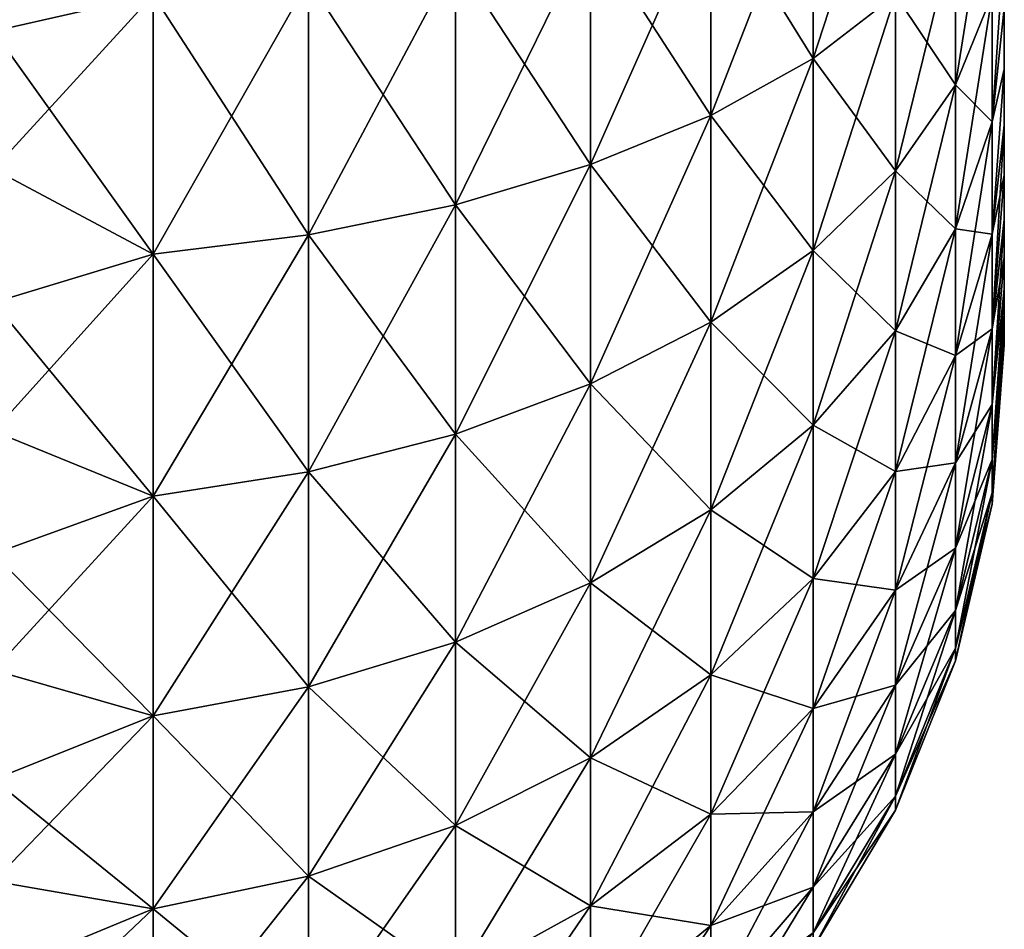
# Model space of a CAD drawing. Header units: millimetres. Extents: x -101 to 102, y -40 to 284.
# Tile 91 of 183: x 95.67 to 97.55, y 22.89 to 24.63. Entities that reach past the tile are written whole.
import ezdxf

# ---------------------------------------------------------------- set-up
doc = ezdxf.new("R2010")
doc.units = ezdxf.units.MM
doc.header["$LTSCALE"] = 65.185185
for name, color, linetype in [('276', 7, 'CONTINUOUS'), ('279', 7, 'CONTINUOUS'), ('280', 7, 'CONTINUOUS')]:
    doc.layers.add(name, color=color, linetype=linetype)

msp = doc.modelspace()

# ---------------------------------------------------------------- linework, layer by layer
at = {"layer": '276', "color": 7, "linetype": 'Continuous'}
for points in [[(97.55, 27.9884, 0.1649), (97.55, 24.0048), (97.55, 27.9952), (97.55, 27.9884, 0.1649)], [(97.55, 27.9952), (97.55, 24.0048), (97.55, 24.0116, -0.1649), (97.55, 27.9952)], [(97.55, 27.9884, -0.1649), (97.55, 27.9952), (97.55, 24.0116, -0.1649), (97.55, 27.9884, -0.1649)], [(97.55, 24.0116, 0.1649), (97.55, 24.0048), (97.55, 27.9884, 0.1649), (97.55, 24.0116, 0.1649)], [(97.55, 24.0318, 0.3274), (97.55, 24.0116, 0.1649), (97.55, 27.9884, 0.1649), (97.55, 24.0318, 0.3274)], [(97.55, 27.9682, 0.3274), (97.55, 24.0318, 0.3274), (97.55, 27.9884, 0.1649), (97.55, 27.9682, 0.3274)], [(97.55, 27.9682, -0.3274), (97.55, 27.9884, -0.1649), (97.55, 24.0116, -0.1649), (97.55, 27.9682, -0.3274)], [(97.55, 24.0654, 0.4876), (97.55, 24.0318, 0.3274), (97.55, 27.9682, 0.3274), (97.55, 24.0654, 0.4876)], [(97.55, 27.9346, 0.4876), (97.55, 24.0654, 0.4876), (97.55, 27.9682, 0.3274), (97.55, 27.9346, 0.4876)], [(97.55, 27.9346, -0.4876), (97.55, 27.9682, -0.3274), (97.55, 24.0318, -0.3274), (97.55, 27.9346, -0.4876)], [(97.55, 24.0318, -0.3274), (97.55, 27.9682, -0.3274), (97.55, 24.0116, -0.1649), (97.55, 24.0318, -0.3274)], [(97.55, 24.1125, 0.6463), (97.55, 24.0654, 0.4876), (97.55, 27.9346, 0.4876), (97.55, 24.1125, 0.6463)], [(97.55, 27.8875, 0.6463), (97.55, 24.1125, 0.6463), (97.55, 27.9346, 0.4876), (97.55, 27.8875, 0.6463)], [(97.55, 27.8875, -0.6463), (97.55, 27.9346, -0.4876), (97.55, 24.0654, -0.4876), (97.55, 27.8875, -0.6463)], [(97.55, 24.0654, -0.4876), (97.55, 27.9346, -0.4876), (97.55, 24.0318, -0.3274), (97.55, 24.0654, -0.4876)], [(97.55, 27.8277, 0.8002), (97.55, 24.1125, 0.6463), (97.55, 27.8875, 0.6463), (97.55, 27.8277, 0.8002)], [(97.55, 27.8277, -0.8002), (97.55, 27.8875, -0.6463), (97.55, 24.1723, -0.8002), (97.55, 27.8277, -0.8002)], [(97.55, 24.1723, -0.8002), (97.55, 27.8875, -0.6463), (97.55, 24.1125, -0.6463), (97.55, 24.1723, -0.8002)], [(97.55, 24.1125, -0.6463), (97.55, 27.8875, -0.6463), (97.55, 24.0654, -0.4876), (97.55, 24.1125, -0.6463)], [(97.55, 24.1723, 0.8002), (97.55, 24.1125, 0.6463), (97.55, 27.8277, 0.8002), (97.55, 24.1723, 0.8002)], [(97.55, 27.7554, 0.9482), (97.55, 24.1723, 0.8002), (97.55, 27.8277, 0.8002), (97.55, 27.7554, 0.9482)], [(97.55, 27.7554, -0.9482), (97.55, 27.8277, -0.8002), (97.55, 24.2446, -0.9482), (97.55, 27.7554, -0.9482)], [(97.55, 24.2446, -0.9482), (97.55, 27.8277, -0.8002), (97.55, 24.1723, -0.8002), (97.55, 24.2446, -0.9482)], [(97.55, 24.2446, 0.9482), (97.55, 24.1723, 0.8002), (97.55, 27.7554, 0.9482), (97.55, 24.2446, 0.9482)], [(97.55, 27.6708, 1.0904), (97.55, 24.2446, 0.9482), (97.55, 27.7554, 0.9482), (97.55, 27.6708, 1.0904)], [(97.55, 27.6708, -1.0904), (97.55, 27.7554, -0.9482), (97.55, 24.3292, -1.0904), (97.55, 27.6708, -1.0904)], [(97.55, 24.3292, -1.0904), (97.55, 27.7554, -0.9482), (97.55, 24.2446, -0.9482), (97.55, 24.3292, -1.0904)], [(97.55, 24.3292, 1.0904), (97.55, 24.2446, 0.9482), (97.55, 27.6708, 1.0904), (97.55, 24.3292, 1.0904)], [(97.55, 27.5754, 1.2243), (97.55, 24.3292, 1.0904), (97.55, 27.6708, 1.0904), (97.55, 27.5754, 1.2243)], [(97.55, 27.5754, -1.2243), (97.55, 27.6708, -1.0904), (97.55, 24.4246, -1.2243), (97.55, 27.5754, -1.2243)], [(97.55, 24.4246, -1.2243), (97.55, 27.6708, -1.0904), (97.55, 24.3292, -1.0904), (97.55, 24.4246, -1.2243)], [(97.55, 24.4246, 1.2243), (97.55, 24.3292, 1.0904), (97.55, 27.5754, 1.2243), (97.55, 24.4246, 1.2243)], [(97.55, 27.4685, 1.3505), (97.55, 24.4246, 1.2243), (97.55, 27.5754, 1.2243), (97.55, 27.4685, 1.3505)], [(97.55, 27.4685, -1.3505), (97.55, 27.5754, -1.2243), (97.55, 24.5315, -1.3505), (97.55, 27.4685, -1.3505)], [(97.55, 24.5315, -1.3505), (97.55, 27.5754, -1.2243), (97.55, 24.4246, -1.2243), (97.55, 24.5315, -1.3505)], [(97.55, 24.5315, 1.3505), (97.55, 24.4246, 1.2243), (97.55, 27.4685, 1.3505), (97.55, 24.5315, 1.3505)], [(97.55, 27.3519, 1.4674), (97.55, 24.5315, 1.3505), (97.55, 27.4685, 1.3505), (97.55, 27.3519, 1.4674)], [(97.55, 24.6481, -1.4674), (97.55, 27.4685, -1.3505), (97.55, 24.5315, -1.3505), (97.55, 24.6481, -1.4674)], [(97.55, 24.6481, 1.4674), (97.55, 24.5315, 1.3505), (97.55, 27.3519, 1.4674), (97.55, 24.6481, 1.4674)]]:
    msp.add_3dface(points, dxfattribs=at)
at = {"layer": '279', "color": 7, "linetype": 'Continuous'}
for points in [[(97.3422, 24.6737, 2.5596), (97.3422, 25.0346, 2.7164), (97.1852, 24.5523, 2.794), (97.3422, 24.6737, 2.5596)], [(97.1852, 24.5523, 2.794), (97.3422, 25.0346, 2.7164), (97.1852, 24.9462, 2.9651), (97.1852, 24.5523, 2.794)], [(97.1852, 24.5523, 2.794), (97.1852, 24.9462, 2.9651), (96.9895, 24.4433, 3.0043), (97.1852, 24.5523, 2.794)], [(96.9895, 24.4433, 3.0043), (97.1852, 24.9462, 2.9651), (96.9895, 24.8669, 3.1883), (96.9895, 24.4433, 3.0043)], [(97.5268, 24.6744, 1.878), (97.5268, 24.9424, 2.041), (97.457, 24.5018, 2.1224), (97.5268, 24.6744, 1.878)], [(97.457, 24.5018, 2.1224), (97.5268, 24.9424, 2.041), (97.457, 24.8048, 2.3066), (97.457, 24.5018, 2.1224)], [(95.6198, 24.8748, 3.8322), (95.6198, 24.6042, 3.7422), (95.9248, 24.6739, 3.7311), (95.6198, 24.8748, 3.8322)], [(96.9895, 24.4433, 3.0043), (96.9895, 24.8669, 3.1883), (96.7599, 24.3494, 3.1855), (96.9895, 24.4433, 3.0043)], [(96.7599, 24.3494, 3.1855), (96.9895, 24.8669, 3.1883), (96.7599, 24.7985, 3.3806), (96.7599, 24.3494, 3.1855)], [(97.457, 24.5018, 2.1224), (97.457, 24.8048, 2.3066), (97.3422, 24.3375, 2.3552), (97.457, 24.5018, 2.1224)], [(97.3422, 24.3375, 2.3552), (97.457, 24.8048, 2.3066), (97.3422, 24.6737, 2.5596), (97.3422, 24.3375, 2.3552)], [(96.7599, 24.3494, 3.1855), (96.7599, 24.7985, 3.3806), (96.5018, 24.2728, 3.3333), (96.7599, 24.3494, 3.1855)], [(96.5018, 24.2728, 3.3333), (96.7599, 24.7985, 3.3806), (96.5018, 24.7428, 3.5374), (96.5018, 24.2728, 3.3333)], [(97.55, 24.6481, 1.4674), (97.55, 24.7737, 1.5738), (97.5268, 24.431, 1.68), (97.55, 24.6481, 1.4674)], [(97.5268, 24.431, 1.68), (97.55, 24.7737, 1.5738), (97.5268, 24.6744, 1.878), (97.5268, 24.431, 1.68)], [(96.5018, 24.2728, 3.3333), (96.5018, 24.7428, 3.5374), (96.2212, 24.2153, 3.4443), (96.5018, 24.2728, 3.3333)], [(96.2212, 24.2153, 3.4443), (96.5018, 24.7428, 3.5374), (96.2212, 24.7009, 3.6552), (96.2212, 24.2153, 3.4443)], [(96.2212, 24.2153, 3.4443), (96.2212, 24.7009, 3.6552), (95.9248, 24.1782, 3.5158), (96.2212, 24.2153, 3.4443)], [(95.9248, 24.1782, 3.5158), (96.2212, 24.7009, 3.6552), (95.9248, 24.6739, 3.7311), (95.9248, 24.1782, 3.5158)], [(95.6198, 24.6042, 3.7422), (95.6198, 24.3408, 3.6331), (95.9248, 24.6739, 3.7311), (95.6198, 24.6042, 3.7422)], [(95.6198, 24.3408, 3.6331), (95.9248, 24.1782, 3.5158), (95.9248, 24.6739, 3.7311), (95.6198, 24.3408, 3.6331)], [(97.3422, 24.3375, 2.3552), (97.3422, 24.6737, 2.5596), (97.1852, 24.1853, 2.5709), (97.3422, 24.3375, 2.3552)], [(97.1852, 24.1853, 2.5709), (97.3422, 24.6737, 2.5596), (97.1852, 24.5523, 2.794), (97.1852, 24.1853, 2.5709)], [(97.5268, 24.431, 1.68), (97.5268, 24.6744, 1.878), (97.457, 24.2268, 1.8986), (97.5268, 24.431, 1.68)], [(97.457, 24.2268, 1.8986), (97.5268, 24.6744, 1.878), (97.457, 24.5018, 2.1224), (97.457, 24.2268, 1.8986)], [(97.55, 24.5315, 1.3505), (97.55, 24.6481, 1.4674), (97.5268, 24.431, 1.68), (97.55, 24.5315, 1.3505)], [(97.1852, 24.1853, 2.5709), (97.1852, 24.5523, 2.794), (96.9895, 24.0487, 2.7643), (97.1852, 24.1853, 2.5709)], [(96.9895, 24.0487, 2.7643), (97.1852, 24.5523, 2.794), (96.9895, 24.4433, 3.0043), (96.9895, 24.0487, 2.7643)], [(97.55, 24.4246, 1.2243), (97.55, 24.5315, 1.3505), (97.5268, 24.2168, 1.4507), (97.55, 24.4246, 1.2243)], [(97.5268, 24.2168, 1.4507), (97.55, 24.5315, 1.3505), (97.5268, 24.431, 1.68), (97.5268, 24.2168, 1.4507)], [(97.457, 24.2268, 1.8986), (97.457, 24.5018, 2.1224), (97.3422, 24.0323, 2.1069), (97.457, 24.2268, 1.8986)], [(97.3422, 24.0323, 2.1069), (97.457, 24.5018, 2.1224), (97.3422, 24.3375, 2.3552), (97.3422, 24.0323, 2.1069)], [(96.9895, 24.0487, 2.7643), (96.9895, 24.4433, 3.0043), (96.7599, 23.931, 2.9311), (96.9895, 24.0487, 2.7643)], [(96.7599, 23.931, 2.9311), (96.9895, 24.4433, 3.0043), (96.7599, 24.3494, 3.1855), (96.7599, 23.931, 2.9311)], [(97.5268, 24.2168, 1.4507), (97.5268, 24.431, 1.68), (97.457, 23.9848, 1.6395), (97.5268, 24.2168, 1.4507)], [(97.457, 23.9848, 1.6395), (97.5268, 24.431, 1.68), (97.457, 24.2268, 1.8986), (97.457, 23.9848, 1.6395)], [(97.55, 24.3292, 1.0904), (97.55, 24.4246, 1.2243), (97.5268, 24.0359, 1.1944), (97.55, 24.3292, 1.0904)], [(97.5268, 24.0359, 1.1944), (97.55, 24.4246, 1.2243), (97.5268, 24.2168, 1.4507), (97.5268, 24.0359, 1.1944)], [(96.7599, 23.931, 2.9311), (96.7599, 24.3494, 3.1855), (96.5018, 23.835, 3.0671), (96.7599, 23.931, 2.9311)], [(96.5018, 23.835, 3.0671), (96.7599, 24.3494, 3.1855), (96.5018, 24.2728, 3.3333), (96.5018, 23.835, 3.0671)], [(95.6198, 24.3408, 3.6331), (95.6198, 24.0859, 3.5054), (95.9248, 24.1782, 3.5158), (95.6198, 24.3408, 3.6331)], [(97.3422, 24.0323, 2.1069), (97.3422, 24.3375, 2.3552), (97.1852, 23.8521, 2.2998), (97.3422, 24.0323, 2.1069)], [(97.1852, 23.8521, 2.2998), (97.3422, 24.3375, 2.3552), (97.1852, 24.1853, 2.5709), (97.1852, 23.8521, 2.2998)], [(97.55, 24.2446, 0.9482), (97.55, 24.3292, 1.0904), (97.5268, 24.0359, 1.1944), (97.55, 24.2446, 0.9482)], [(96.5018, 23.835, 3.0671), (96.5018, 24.2728, 3.3333), (96.2212, 23.7629, 3.1692), (96.5018, 23.835, 3.0671)], [(96.2212, 23.7629, 3.1692), (96.5018, 24.2728, 3.3333), (96.2212, 24.2153, 3.4443), (96.2212, 23.7629, 3.1692)], [(97.55, 24.1723, 0.8002), (97.55, 24.2446, 0.9482), (97.5268, 23.8916, 0.9158), (97.55, 24.1723, 0.8002)], [(97.5268, 23.8916, 0.9158), (97.55, 24.2446, 0.9482), (97.5268, 24.0359, 1.1944), (97.5268, 23.8916, 0.9158)], [(97.457, 23.9848, 1.6395), (97.457, 24.2268, 1.8986), (97.3422, 23.7638, 1.8193), (97.457, 23.9848, 1.6395)], [(97.3422, 23.7638, 1.8193), (97.457, 24.2268, 1.8986), (97.3422, 24.0323, 2.1069), (97.3422, 23.7638, 1.8193)], [(96.2212, 23.7629, 3.1692), (96.2212, 24.2153, 3.4443), (95.9248, 23.7165, 3.235), (96.2212, 23.7629, 3.1692)], [(95.9248, 23.7165, 3.235), (96.2212, 24.2153, 3.4443), (95.9248, 24.1782, 3.5158), (95.9248, 23.7165, 3.235)], [(97.5268, 24.0359, 1.1944), (97.5268, 24.2168, 1.4507), (97.457, 23.7803, 1.3498), (97.5268, 24.0359, 1.1944)], [(97.457, 23.7803, 1.3498), (97.5268, 24.2168, 1.4507), (97.457, 23.9848, 1.6395), (97.457, 23.7803, 1.3498)], [(97.1852, 23.8521, 2.2998), (97.1852, 24.1853, 2.5709), (96.9895, 23.6905, 2.4729), (97.1852, 23.8521, 2.2998)], [(96.9895, 23.6905, 2.4729), (97.1852, 24.1853, 2.5709), (96.9895, 24.0487, 2.7643), (96.9895, 23.6905, 2.4729)], [(95.6198, 24.0859, 3.5054), (95.6198, 23.8407, 3.36), (95.9248, 24.1782, 3.5158), (95.6198, 24.0859, 3.5054)], [(95.6198, 23.8407, 3.36), (95.9248, 23.7165, 3.235), (95.9248, 24.1782, 3.5158), (95.6198, 23.8407, 3.36)], [(97.55, 24.1125, 0.6463), (97.55, 24.1723, 0.8002), (97.5268, 23.8916, 0.9158), (97.55, 24.1125, 0.6463)], [(97.55, 24.0654, 0.4876), (97.55, 24.1125, 0.6463), (97.5268, 23.7865, 0.6202), (97.55, 24.0654, 0.4876)], [(97.5268, 23.7865, 0.6202), (97.55, 24.1125, 0.6463), (97.5268, 23.8916, 0.9158), (97.5268, 23.7865, 0.6202)], [(96.9895, 23.6905, 2.4729), (96.9895, 24.0487, 2.7643), (96.7599, 23.5512, 2.622), (96.9895, 23.6905, 2.4729)], [(96.7599, 23.5512, 2.622), (96.9895, 24.0487, 2.7643), (96.7599, 23.931, 2.9311), (96.7599, 23.5512, 2.622)], [(97.55, 24.0318, 0.3274), (97.55, 24.0654, 0.4876), (97.5268, 23.7227, 0.313), (97.55, 24.0318, 0.3274)], [(97.5268, 23.7227, 0.313), (97.55, 24.0654, 0.4876), (97.5268, 23.7865, 0.6202), (97.5268, 23.7227, 0.313)], [(97.3422, 23.7638, 1.8193), (97.3422, 24.0323, 2.1069), (97.1852, 23.559, 1.9859), (97.3422, 23.7638, 1.8193)], [(97.1852, 23.559, 1.9859), (97.3422, 24.0323, 2.1069), (97.1852, 23.8521, 2.2998), (97.1852, 23.559, 1.9859)], [(97.5268, 23.8916, 0.9158), (97.5268, 24.0359, 1.1944), (97.457, 23.6172, 1.035), (97.5268, 23.8916, 0.9158)], [(97.457, 23.6172, 1.035), (97.5268, 24.0359, 1.1944), (97.457, 23.7803, 1.3498), (97.457, 23.6172, 1.035)], [(97.55, 24.0116, 0.1649), (97.55, 24.0318, 0.3274), (97.5268, 23.7227, 0.313), (97.55, 24.0116, 0.1649)], [(97.55, 24.0048), (97.55, 24.0116, 0.1649), (97.5268, 23.7012), (97.55, 24.0048)], [(97.5268, 23.7012), (97.55, 24.0116, 0.1649), (97.5268, 23.7227, 0.313), (97.5268, 23.7012)], [(97.457, 23.7803, 1.3498), (97.457, 23.9848, 1.6395), (97.3422, 23.5369, 1.4979), (97.457, 23.7803, 1.3498)], [(97.3422, 23.5369, 1.4979), (97.457, 23.9848, 1.6395), (97.3422, 23.7638, 1.8193), (97.3422, 23.5369, 1.4979)], [(96.7599, 23.5512, 2.622), (96.7599, 23.931, 2.9311), (96.5018, 23.4376, 2.7437), (96.7599, 23.5512, 2.622)], [(96.5018, 23.4376, 2.7437), (96.7599, 23.931, 2.9311), (96.5018, 23.835, 3.0671), (96.5018, 23.4376, 2.7437)], [(97.5268, 23.7865, 0.6202), (97.5268, 23.8916, 0.9158), (97.457, 23.4984, 0.7009), (97.5268, 23.7865, 0.6202)], [(97.457, 23.4984, 0.7009), (97.5268, 23.8916, 0.9158), (97.457, 23.6172, 1.035), (97.457, 23.4984, 0.7009)], [(97.1852, 23.559, 1.9859), (97.1852, 23.8521, 2.2998), (96.9895, 23.3753, 2.1354), (97.1852, 23.559, 1.9859)], [(96.9895, 23.3753, 2.1354), (97.1852, 23.8521, 2.2998), (96.9895, 23.6905, 2.4729), (96.9895, 23.3753, 2.1354)], [(95.6198, 23.8407, 3.36), (95.6198, 23.6065, 3.1974), (95.9248, 23.7165, 3.235), (95.6198, 23.8407, 3.36)], [(96.5018, 23.4376, 2.7437), (96.5018, 23.835, 3.0671), (96.2212, 23.3522, 2.8351), (96.5018, 23.4376, 2.7437)], [(96.2212, 23.3522, 2.8351), (96.5018, 23.835, 3.0671), (96.2212, 23.7629, 3.1692), (96.2212, 23.3522, 2.8351)], [(97.5268, 23.7227, 0.313), (97.5268, 23.7865, 0.6202), (97.457, 23.4263, 0.3537), (97.5268, 23.7227, 0.313)], [(97.457, 23.4263, 0.3537), (97.5268, 23.7865, 0.6202), (97.457, 23.4984, 0.7009), (97.457, 23.4263, 0.3537)], [(97.457, 23.6172, 1.035), (97.457, 23.7803, 1.3498), (97.3422, 23.3558, 1.1485), (97.457, 23.6172, 1.035)], [(97.3422, 23.3558, 1.1485), (97.457, 23.7803, 1.3498), (97.3422, 23.5369, 1.4979), (97.3422, 23.3558, 1.1485)], [(96.2212, 23.3522, 2.8351), (96.2212, 23.7629, 3.1692), (95.9248, 23.2972, 2.894), (96.2212, 23.3522, 2.8351)], [(95.9248, 23.2972, 2.894), (96.2212, 23.7629, 3.1692), (95.9248, 23.7165, 3.235), (95.9248, 23.2972, 2.894)], [(97.3422, 23.5369, 1.4979), (97.3422, 23.7638, 1.8193), (97.1852, 23.3113, 1.635), (97.3422, 23.5369, 1.4979)], [(97.1852, 23.3113, 1.635), (97.3422, 23.7638, 1.8193), (97.1852, 23.559, 1.9859), (97.1852, 23.3113, 1.635)], [(95.6198, 23.6065, 3.1974), (95.6198, 23.3845, 3.0185), (95.9248, 23.7165, 3.235), (95.6198, 23.6065, 3.1974)], [(95.6198, 23.3845, 3.0185), (95.9248, 23.2972, 2.894), (95.9248, 23.7165, 3.235), (95.6198, 23.3845, 3.0185)], [(97.5268, 23.7012), (97.5268, 23.7227, 0.313), (97.457, 23.4021), (97.5268, 23.7012)], [(97.457, 23.4021), (97.5268, 23.7227, 0.313), (97.457, 23.4263, 0.3537), (97.457, 23.4021)], [(96.9895, 23.3753, 2.1354), (96.9895, 23.6905, 2.4729), (96.7599, 23.217, 2.2642), (96.9895, 23.3753, 2.1354)], [(96.7599, 23.217, 2.2642), (96.9895, 23.6905, 2.4729), (96.7599, 23.5512, 2.622), (96.7599, 23.217, 2.2642)], [(97.457, 23.4984, 0.7009), (97.457, 23.6172, 1.035), (97.3422, 23.2241, 0.7778), (97.457, 23.4984, 0.7009)], [(97.3422, 23.2241, 0.7778), (97.457, 23.6172, 1.035), (97.3422, 23.3558, 1.1485), (97.3422, 23.2241, 0.7778)], [(97.1852, 23.3113, 1.635), (97.1852, 23.559, 1.9859), (96.9895, 23.109, 1.7581), (97.1852, 23.3113, 1.635)], [(96.9895, 23.109, 1.7581), (97.1852, 23.559, 1.9859), (96.9895, 23.3753, 2.1354), (96.9895, 23.109, 1.7581)], [(96.7599, 23.217, 2.2642), (96.7599, 23.5512, 2.622), (96.5018, 23.0878, 2.3692), (96.7599, 23.217, 2.2642)], [(96.5018, 23.0878, 2.3692), (96.7599, 23.5512, 2.622), (96.5018, 23.4376, 2.7437), (96.5018, 23.0878, 2.3692)], [(97.3422, 23.3558, 1.1485), (97.3422, 23.5369, 1.4979), (97.1852, 23.1137, 1.2537), (97.3422, 23.3558, 1.1485)], [(97.1852, 23.1137, 1.2537), (97.3422, 23.5369, 1.4979), (97.1852, 23.3113, 1.635), (97.1852, 23.1137, 1.2537)], [(97.457, 23.4263, 0.3537), (97.457, 23.4984, 0.7009), (97.3422, 23.144, 0.3925), (97.457, 23.4263, 0.3537)], [(97.3422, 23.144, 0.3925), (97.457, 23.4984, 0.7009), (97.3422, 23.2241, 0.7778), (97.3422, 23.144, 0.3925)], [(96.5018, 23.0878, 2.3692), (96.5018, 23.4376, 2.7437), (96.2212, 22.9908, 2.4481), (96.5018, 23.0878, 2.3692)], [(96.2212, 22.9908, 2.4481), (96.5018, 23.4376, 2.7437), (96.2212, 23.3522, 2.8351), (96.2212, 22.9908, 2.4481)], [(97.457, 23.4021), (97.457, 23.4263, 0.3537), (97.3422, 23.1172), (97.457, 23.4021)], [(97.3422, 23.1172), (97.457, 23.4263, 0.3537), (97.3422, 23.144, 0.3925), (97.3422, 23.1172)], [(95.6198, 23.3845, 3.0185), (95.6198, 23.1758, 2.8242), (95.9248, 23.2972, 2.894), (95.6198, 23.3845, 3.0185)], [(96.9895, 23.109, 1.7581), (96.9895, 23.3753, 2.1354), (96.7599, 22.9346, 1.8641), (96.9895, 23.109, 1.7581)], [(96.7599, 22.9346, 1.8641), (96.9895, 23.3753, 2.1354), (96.7599, 23.217, 2.2642), (96.7599, 22.9346, 1.8641)], [(96.2212, 22.9908, 2.4481), (96.2212, 23.3522, 2.8351), (95.9248, 22.9284, 2.499), (96.2212, 22.9908, 2.4481)], [(95.9248, 22.9284, 2.499), (96.2212, 23.3522, 2.8351), (95.9248, 23.2972, 2.894), (95.9248, 22.9284, 2.499)], [(97.3422, 23.2241, 0.7778), (97.3422, 23.3558, 1.1485), (97.1852, 22.9699, 0.849), (97.3422, 23.2241, 0.7778)], [(97.1852, 22.9699, 0.849), (97.3422, 23.3558, 1.1485), (97.1852, 23.1137, 1.2537), (97.1852, 22.9699, 0.849)], [(95.6198, 23.1758, 2.8242), (95.6198, 22.9815, 2.6155), (95.9248, 23.2972, 2.894), (95.6198, 23.1758, 2.8242)], [(95.6198, 22.9815, 2.6155), (95.9248, 22.9284, 2.499), (95.9248, 23.2972, 2.894), (95.6198, 22.9815, 2.6155)], [(97.1852, 23.1137, 1.2537), (97.1852, 23.3113, 1.635), (96.9895, 22.8965, 1.348), (97.1852, 23.1137, 1.2537)], [(96.9895, 22.8965, 1.348), (97.1852, 23.3113, 1.635), (96.9895, 23.109, 1.7581), (96.9895, 22.8965, 1.348)], [(97.3422, 23.144, 0.3925), (97.3422, 23.2241, 0.7778), (97.1852, 22.8825, 0.4285), (97.3422, 23.144, 0.3925)], [(97.1852, 22.8825, 0.4285), (97.3422, 23.2241, 0.7778), (97.1852, 22.9699, 0.849), (97.1852, 22.8825, 0.4285)], [(96.7599, 22.9346, 1.8641), (96.7599, 23.217, 2.2642), (96.5018, 22.7923, 1.9506), (96.7599, 22.9346, 1.8641)], [(96.5018, 22.7923, 1.9506), (96.7599, 23.217, 2.2642), (96.5018, 23.0878, 2.3692), (96.5018, 22.7923, 1.9506)], [(97.3422, 23.1172), (97.3422, 23.144, 0.3925), (97.1852, 22.8532), (97.3422, 23.1172)], [(97.1852, 22.8532), (97.3422, 23.144, 0.3925), (97.1852, 22.8825, 0.4285), (97.1852, 22.8532)], [(96.9895, 22.8965, 1.348), (96.9895, 23.109, 1.7581), (96.7599, 22.7093, 1.4293), (96.9895, 22.8965, 1.348)], [(96.7599, 22.7093, 1.4293), (96.9895, 23.109, 1.7581), (96.7599, 22.9346, 1.8641), (96.7599, 22.7093, 1.4293)], [(97.1852, 22.9699, 0.849), (97.1852, 23.1137, 1.2537), (96.9895, 22.7418, 0.9129), (97.1852, 22.9699, 0.849)], [(96.9895, 22.7418, 0.9129), (97.1852, 23.1137, 1.2537), (96.9895, 22.8965, 1.348), (96.9895, 22.7418, 0.9129)], [(96.5018, 22.7923, 1.9506), (96.5018, 23.0878, 2.3692), (96.2212, 22.6855, 2.0156), (96.5018, 22.7923, 1.9506)], [(96.2212, 22.6855, 2.0156), (96.5018, 23.0878, 2.3692), (96.2212, 22.9908, 2.4481), (96.2212, 22.6855, 2.0156)], [(95.6198, 22.9815, 2.6155), (95.6198, 22.8026, 2.3935), (95.9248, 22.9284, 2.499), (95.6198, 22.9815, 2.6155)], [(96.2212, 22.6855, 2.0156), (96.2212, 22.9908, 2.4481), (95.9248, 22.6167, 2.0574), (96.2212, 22.6855, 2.0156)], [(95.9248, 22.6167, 2.0574), (96.2212, 22.9908, 2.4481), (95.9248, 22.9284, 2.499), (95.9248, 22.6167, 2.0574)], [(97.1852, 22.8825, 0.4285), (97.1852, 22.9699, 0.849), (96.9895, 22.6479, 0.4607), (97.1852, 22.8825, 0.4285)], [(96.9895, 22.6479, 0.4607), (97.1852, 22.9699, 0.849), (96.9895, 22.7418, 0.9129), (96.9895, 22.6479, 0.4607)], [(95.6198, 22.8026, 2.3935), (95.6198, 22.64, 2.1593), (95.9248, 22.9284, 2.499), (95.6198, 22.8026, 2.3935)], [(95.6198, 22.64, 2.1593), (95.9248, 22.6167, 2.0574), (95.9248, 22.9284, 2.499), (95.6198, 22.64, 2.1593)], [(96.7599, 22.7093, 1.4293), (96.7599, 22.9346, 1.8641), (96.5018, 22.5566, 1.4957), (96.7599, 22.7093, 1.4293)], [(96.5018, 22.5566, 1.4957), (96.7599, 22.9346, 1.8641), (96.5018, 22.7923, 1.9506), (96.5018, 22.5566, 1.4957)], [(96.9895, 22.7418, 0.9129), (96.9895, 22.8965, 1.348), (96.7599, 22.5453, 0.968), (96.9895, 22.7418, 0.9129)], [(96.7599, 22.5453, 0.968), (96.9895, 22.8965, 1.348), (96.7599, 22.7093, 1.4293), (96.7599, 22.5453, 0.968)]]:
    msp.add_3dface(points, dxfattribs=at)
at = {"layer": '280', "color": 7, "linetype": 'Continuous'}
for points in [[(97.1852, 24.9462, -2.9651), (97.1852, 24.5523, -2.794), (96.9895, 24.8669, -3.1883), (97.1852, 24.9462, -2.9651)], [(97.1852, 24.9462, -2.9651), (97.3422, 24.6737, -2.5596), (97.1852, 24.5523, -2.794), (97.1852, 24.9462, -2.9651)], [(95.6198, 24.6042, -3.7422), (95.6198, 24.8748, -3.8322), (95.9248, 24.6739, -3.7311), (95.6198, 24.6042, -3.7422)], [(96.9895, 24.8669, -3.1883), (96.9895, 24.4433, -3.0043), (96.7599, 24.7985, -3.3806), (96.9895, 24.8669, -3.1883)], [(96.9895, 24.8669, -3.1883), (97.1852, 24.5523, -2.794), (96.9895, 24.4433, -3.0043), (96.9895, 24.8669, -3.1883)], [(97.457, 24.8048, -2.3066), (97.457, 24.5018, -2.1224), (97.3422, 24.6737, -2.5596), (97.457, 24.8048, -2.3066)], [(97.457, 24.8048, -2.3066), (97.5268, 24.6744, -1.878), (97.457, 24.5018, -2.1224), (97.457, 24.8048, -2.3066)], [(96.7599, 24.7985, -3.3806), (96.7599, 24.3494, -3.1855), (96.5018, 24.7428, -3.5374), (96.7599, 24.7985, -3.3806)], [(96.7599, 24.7985, -3.3806), (96.9895, 24.4433, -3.0043), (96.7599, 24.3494, -3.1855), (96.7599, 24.7985, -3.3806)], [(96.5018, 24.7428, -3.5374), (96.5018, 24.2728, -3.3333), (96.2212, 24.7009, -3.6552), (96.5018, 24.7428, -3.5374)], [(96.5018, 24.7428, -3.5374), (96.7599, 24.3494, -3.1855), (96.5018, 24.2728, -3.3333), (96.5018, 24.7428, -3.5374)], [(96.2212, 24.7009, -3.6552), (96.2212, 24.2153, -3.4443), (95.9248, 24.6739, -3.7311), (96.2212, 24.7009, -3.6552)], [(96.2212, 24.7009, -3.6552), (96.5018, 24.2728, -3.3333), (96.2212, 24.2153, -3.4443), (96.2212, 24.7009, -3.6552)], [(95.6198, 24.6042, -3.7422), (95.9248, 24.6739, -3.7311), (95.9248, 24.1782, -3.5158), (95.6198, 24.6042, -3.7422)], [(95.9248, 24.6739, -3.7311), (96.2212, 24.2153, -3.4443), (95.9248, 24.1782, -3.5158), (95.9248, 24.6739, -3.7311)], [(97.3422, 24.6737, -2.5596), (97.3422, 24.3375, -2.3552), (97.1852, 24.5523, -2.794), (97.3422, 24.6737, -2.5596)], [(97.3422, 24.6737, -2.5596), (97.457, 24.5018, -2.1224), (97.3422, 24.3375, -2.3552), (97.3422, 24.6737, -2.5596)], [(97.5268, 24.6744, -1.878), (97.5268, 24.431, -1.68), (97.457, 24.5018, -2.1224), (97.5268, 24.6744, -1.878)], [(97.5268, 24.6744, -1.878), (97.55, 24.6481, -1.4674), (97.5268, 24.431, -1.68), (97.5268, 24.6744, -1.878)], [(97.55, 24.6481, -1.4674), (97.55, 24.5315, -1.3505), (97.5268, 24.431, -1.68), (97.55, 24.6481, -1.4674)], [(95.6198, 24.3408, -3.6331), (95.6198, 24.6042, -3.7422), (95.9248, 24.1782, -3.5158), (95.6198, 24.3408, -3.6331)], [(97.1852, 24.5523, -2.794), (97.1852, 24.1853, -2.5709), (96.9895, 24.4433, -3.0043), (97.1852, 24.5523, -2.794)], [(97.1852, 24.5523, -2.794), (97.3422, 24.3375, -2.3552), (97.1852, 24.1853, -2.5709), (97.1852, 24.5523, -2.794)], [(97.55, 24.5315, -1.3505), (97.55, 24.4246, -1.2243), (97.5268, 24.2168, -1.4507), (97.55, 24.5315, -1.3505)], [(97.5268, 24.431, -1.68), (97.55, 24.5315, -1.3505), (97.5268, 24.2168, -1.4507), (97.5268, 24.431, -1.68)], [(97.457, 24.5018, -2.1224), (97.457, 24.2268, -1.8986), (97.3422, 24.3375, -2.3552), (97.457, 24.5018, -2.1224)], [(97.457, 24.5018, -2.1224), (97.5268, 24.431, -1.68), (97.457, 24.2268, -1.8986), (97.457, 24.5018, -2.1224)], [(96.9895, 24.4433, -3.0043), (96.9895, 24.0487, -2.7643), (96.7599, 24.3494, -3.1855), (96.9895, 24.4433, -3.0043)], [(96.9895, 24.4433, -3.0043), (97.1852, 24.1853, -2.5709), (96.9895, 24.0487, -2.7643), (96.9895, 24.4433, -3.0043)], [(97.5268, 24.431, -1.68), (97.5268, 24.2168, -1.4507), (97.457, 24.2268, -1.8986), (97.5268, 24.431, -1.68)], [(97.55, 24.4246, -1.2243), (97.55, 24.3292, -1.0904), (97.5268, 24.2168, -1.4507), (97.55, 24.4246, -1.2243)], [(96.7599, 24.3494, -3.1855), (96.7599, 23.931, -2.9311), (96.5018, 24.2728, -3.3333), (96.7599, 24.3494, -3.1855)], [(96.7599, 24.3494, -3.1855), (96.9895, 24.0487, -2.7643), (96.7599, 23.931, -2.9311), (96.7599, 24.3494, -3.1855)], [(95.6198, 24.0859, -3.5054), (95.6198, 24.3408, -3.6331), (95.9248, 24.1782, -3.5158), (95.6198, 24.0859, -3.5054)], [(97.3422, 24.3375, -2.3552), (97.3422, 24.0323, -2.1069), (97.1852, 24.1853, -2.5709), (97.3422, 24.3375, -2.3552)], [(97.3422, 24.3375, -2.3552), (97.457, 24.2268, -1.8986), (97.3422, 24.0323, -2.1069), (97.3422, 24.3375, -2.3552)], [(97.55, 24.3292, -1.0904), (97.55, 24.2446, -0.9482), (97.5268, 24.0359, -1.1944), (97.55, 24.3292, -1.0904)], [(97.5268, 24.2168, -1.4507), (97.55, 24.3292, -1.0904), (97.5268, 24.0359, -1.1944), (97.5268, 24.2168, -1.4507)], [(96.5018, 24.2728, -3.3333), (96.5018, 23.835, -3.0671), (96.2212, 24.2153, -3.4443), (96.5018, 24.2728, -3.3333)], [(96.5018, 24.2728, -3.3333), (96.7599, 23.931, -2.9311), (96.5018, 23.835, -3.0671), (96.5018, 24.2728, -3.3333)], [(97.55, 24.2446, -0.9482), (97.55, 24.1723, -0.8002), (97.5268, 24.0359, -1.1944), (97.55, 24.2446, -0.9482)], [(97.457, 24.2268, -1.8986), (97.457, 23.9848, -1.6395), (97.3422, 24.0323, -2.1069), (97.457, 24.2268, -1.8986)], [(97.457, 24.2268, -1.8986), (97.5268, 24.2168, -1.4507), (97.457, 23.9848, -1.6395), (97.457, 24.2268, -1.8986)], [(96.2212, 24.2153, -3.4443), (96.2212, 23.7629, -3.1692), (95.9248, 24.1782, -3.5158), (96.2212, 24.2153, -3.4443)], [(96.2212, 24.2153, -3.4443), (96.5018, 23.835, -3.0671), (96.2212, 23.7629, -3.1692), (96.2212, 24.2153, -3.4443)], [(97.5268, 24.2168, -1.4507), (97.5268, 24.0359, -1.1944), (97.457, 23.9848, -1.6395), (97.5268, 24.2168, -1.4507)], [(97.1852, 24.1853, -2.5709), (97.1852, 23.8521, -2.2998), (96.9895, 24.0487, -2.7643), (97.1852, 24.1853, -2.5709)], [(97.1852, 24.1853, -2.5709), (97.3422, 24.0323, -2.1069), (97.1852, 23.8521, -2.2998), (97.1852, 24.1853, -2.5709)], [(95.6198, 24.0859, -3.5054), (95.9248, 24.1782, -3.5158), (95.9248, 23.7165, -3.235), (95.6198, 24.0859, -3.5054)], [(95.9248, 24.1782, -3.5158), (96.2212, 23.7629, -3.1692), (95.9248, 23.7165, -3.235), (95.9248, 24.1782, -3.5158)], [(97.55, 24.1723, -0.8002), (97.55, 24.1125, -0.6463), (97.5268, 23.8916, -0.9158), (97.55, 24.1723, -0.8002)], [(97.5268, 24.0359, -1.1944), (97.55, 24.1723, -0.8002), (97.5268, 23.8916, -0.9158), (97.5268, 24.0359, -1.1944)], [(97.55, 24.1125, -0.6463), (97.55, 24.0654, -0.4876), (97.5268, 23.7865, -0.6202), (97.55, 24.1125, -0.6463)], [(97.5268, 23.8916, -0.9158), (97.55, 24.1125, -0.6463), (97.5268, 23.7865, -0.6202), (97.5268, 23.8916, -0.9158)], [(95.6198, 23.8407, -3.36), (95.6198, 24.0859, -3.5054), (95.9248, 23.7165, -3.235), (95.6198, 23.8407, -3.36)], [(96.9895, 24.0487, -2.7643), (96.9895, 23.6905, -2.4729), (96.7599, 23.931, -2.9311), (96.9895, 24.0487, -2.7643)], [(96.9895, 24.0487, -2.7643), (97.1852, 23.8521, -2.2998), (96.9895, 23.6905, -2.4729), (96.9895, 24.0487, -2.7643)], [(97.55, 24.0654, -0.4876), (97.55, 24.0318, -0.3274), (97.5268, 23.7865, -0.6202), (97.55, 24.0654, -0.4876)], [(97.3422, 24.0323, -2.1069), (97.3422, 23.7638, -1.8193), (97.1852, 23.8521, -2.2998), (97.3422, 24.0323, -2.1069)], [(97.3422, 24.0323, -2.1069), (97.457, 23.9848, -1.6395), (97.3422, 23.7638, -1.8193), (97.3422, 24.0323, -2.1069)], [(97.5268, 24.0359, -1.1944), (97.5268, 23.8916, -0.9158), (97.457, 23.7803, -1.3498), (97.5268, 24.0359, -1.1944)], [(97.457, 23.9848, -1.6395), (97.5268, 24.0359, -1.1944), (97.457, 23.7803, -1.3498), (97.457, 23.9848, -1.6395)], [(97.55, 24.0318, -0.3274), (97.55, 24.0116, -0.1649), (97.5268, 23.7227, -0.313), (97.55, 24.0318, -0.3274)], [(97.5268, 23.7865, -0.6202), (97.55, 24.0318, -0.3274), (97.5268, 23.7227, -0.313), (97.5268, 23.7865, -0.6202)], [(97.55, 24.0116, -0.1649), (97.55, 24.0048), (97.5268, 23.7227, -0.313), (97.55, 24.0116, -0.1649)], [(97.55, 24.0048), (97.5268, 23.7012), (97.5268, 23.7227, -0.313), (97.55, 24.0048)], [(97.457, 23.9848, -1.6395), (97.457, 23.7803, -1.3498), (97.3422, 23.7638, -1.8193), (97.457, 23.9848, -1.6395)], [(96.7599, 23.931, -2.9311), (96.7599, 23.5512, -2.622), (96.5018, 23.835, -3.0671), (96.7599, 23.931, -2.9311)], [(96.7599, 23.931, -2.9311), (96.9895, 23.6905, -2.4729), (96.7599, 23.5512, -2.622), (96.7599, 23.931, -2.9311)], [(97.5268, 23.8916, -0.9158), (97.5268, 23.7865, -0.6202), (97.457, 23.6172, -1.035), (97.5268, 23.8916, -0.9158)], [(97.457, 23.7803, -1.3498), (97.5268, 23.8916, -0.9158), (97.457, 23.6172, -1.035), (97.457, 23.7803, -1.3498)], [(97.1852, 23.8521, -2.2998), (97.1852, 23.559, -1.9859), (96.9895, 23.6905, -2.4729), (97.1852, 23.8521, -2.2998)], [(97.1852, 23.8521, -2.2998), (97.3422, 23.7638, -1.8193), (97.1852, 23.559, -1.9859), (97.1852, 23.8521, -2.2998)], [(95.6198, 23.6065, -3.1974), (95.6198, 23.8407, -3.36), (95.9248, 23.7165, -3.235), (95.6198, 23.6065, -3.1974)], [(96.5018, 23.835, -3.0671), (96.5018, 23.4376, -2.7437), (96.2212, 23.7629, -3.1692), (96.5018, 23.835, -3.0671)], [(96.5018, 23.835, -3.0671), (96.7599, 23.5512, -2.622), (96.5018, 23.4376, -2.7437), (96.5018, 23.835, -3.0671)], [(97.5268, 23.7865, -0.6202), (97.5268, 23.7227, -0.313), (97.457, 23.4984, -0.7009), (97.5268, 23.7865, -0.6202)], [(97.457, 23.6172, -1.035), (97.5268, 23.7865, -0.6202), (97.457, 23.4984, -0.7009), (97.457, 23.6172, -1.035)], [(97.457, 23.7803, -1.3498), (97.457, 23.6172, -1.035), (97.3422, 23.5369, -1.4979), (97.457, 23.7803, -1.3498)], [(97.3422, 23.7638, -1.8193), (97.457, 23.7803, -1.3498), (97.3422, 23.5369, -1.4979), (97.3422, 23.7638, -1.8193)], [(96.2212, 23.7629, -3.1692), (96.2212, 23.3522, -2.8351), (95.9248, 23.7165, -3.235), (96.2212, 23.7629, -3.1692)], [(96.2212, 23.7629, -3.1692), (96.5018, 23.4376, -2.7437), (96.2212, 23.3522, -2.8351), (96.2212, 23.7629, -3.1692)], [(97.3422, 23.7638, -1.8193), (97.3422, 23.5369, -1.4979), (97.1852, 23.559, -1.9859), (97.3422, 23.7638, -1.8193)], [(95.6198, 23.6065, -3.1974), (95.9248, 23.7165, -3.235), (95.9248, 23.2972, -2.894), (95.6198, 23.6065, -3.1974)], [(95.9248, 23.7165, -3.235), (96.2212, 23.3522, -2.8351), (95.9248, 23.2972, -2.894), (95.9248, 23.7165, -3.235)], [(97.5268, 23.7227, -0.313), (97.5268, 23.7012), (97.457, 23.4263, -0.3537), (97.5268, 23.7227, -0.313)], [(97.457, 23.4984, -0.7009), (97.5268, 23.7227, -0.313), (97.457, 23.4263, -0.3537), (97.457, 23.4984, -0.7009)], [(97.5268, 23.7012), (97.457, 23.4021), (97.457, 23.4263, -0.3537), (97.5268, 23.7012)], [(96.9895, 23.6905, -2.4729), (96.9895, 23.3753, -2.1354), (96.7599, 23.5512, -2.622), (96.9895, 23.6905, -2.4729)], [(96.9895, 23.6905, -2.4729), (97.1852, 23.559, -1.9859), (96.9895, 23.3753, -2.1354), (96.9895, 23.6905, -2.4729)], [(97.457, 23.6172, -1.035), (97.457, 23.4984, -0.7009), (97.3422, 23.3558, -1.1485), (97.457, 23.6172, -1.035)], [(97.3422, 23.5369, -1.4979), (97.457, 23.6172, -1.035), (97.3422, 23.3558, -1.1485), (97.3422, 23.5369, -1.4979)], [(95.6198, 23.3845, -3.0185), (95.6198, 23.6065, -3.1974), (95.9248, 23.2972, -2.894), (95.6198, 23.3845, -3.0185)], [(97.1852, 23.559, -1.9859), (97.1852, 23.3113, -1.635), (96.9895, 23.3753, -2.1354), (97.1852, 23.559, -1.9859)], [(97.1852, 23.559, -1.9859), (97.3422, 23.5369, -1.4979), (97.1852, 23.3113, -1.635), (97.1852, 23.559, -1.9859)], [(96.7599, 23.5512, -2.622), (96.7599, 23.217, -2.2642), (96.5018, 23.4376, -2.7437), (96.7599, 23.5512, -2.622)], [(96.7599, 23.5512, -2.622), (96.9895, 23.3753, -2.1354), (96.7599, 23.217, -2.2642), (96.7599, 23.5512, -2.622)], [(97.3422, 23.5369, -1.4979), (97.3422, 23.3558, -1.1485), (97.1852, 23.3113, -1.635), (97.3422, 23.5369, -1.4979)], [(97.457, 23.4984, -0.7009), (97.457, 23.4263, -0.3537), (97.3422, 23.2241, -0.7778), (97.457, 23.4984, -0.7009)], [(97.3422, 23.3558, -1.1485), (97.457, 23.4984, -0.7009), (97.3422, 23.2241, -0.7778), (97.3422, 23.3558, -1.1485)], [(96.5018, 23.4376, -2.7437), (96.5018, 23.0878, -2.3692), (96.2212, 23.3522, -2.8351), (96.5018, 23.4376, -2.7437)], [(96.5018, 23.4376, -2.7437), (96.7599, 23.217, -2.2642), (96.5018, 23.0878, -2.3692), (96.5018, 23.4376, -2.7437)], [(97.457, 23.4263, -0.3537), (97.457, 23.4021), (97.3422, 23.144, -0.3925), (97.457, 23.4263, -0.3537)], [(97.3422, 23.2241, -0.7778), (97.457, 23.4263, -0.3537), (97.3422, 23.144, -0.3925), (97.3422, 23.2241, -0.7778)], [(97.457, 23.4021), (97.3422, 23.1172), (97.3422, 23.144, -0.3925), (97.457, 23.4021)], [(95.6198, 23.1758, -2.8242), (95.6198, 23.3845, -3.0185), (95.9248, 23.2972, -2.894), (95.6198, 23.1758, -2.8242)], [(96.9895, 23.3753, -2.1354), (96.9895, 23.109, -1.7581), (96.7599, 23.217, -2.2642), (96.9895, 23.3753, -2.1354)], [(96.9895, 23.3753, -2.1354), (97.1852, 23.3113, -1.635), (96.9895, 23.109, -1.7581), (96.9895, 23.3753, -2.1354)], [(96.2212, 23.3522, -2.8351), (96.2212, 22.9908, -2.4481), (95.9248, 23.2972, -2.894), (96.2212, 23.3522, -2.8351)], [(96.2212, 23.3522, -2.8351), (96.5018, 23.0878, -2.3692), (96.2212, 22.9908, -2.4481), (96.2212, 23.3522, -2.8351)], [(97.3422, 23.3558, -1.1485), (97.3422, 23.2241, -0.7778), (97.1852, 23.1137, -1.2537), (97.3422, 23.3558, -1.1485)], [(97.1852, 23.3113, -1.635), (97.3422, 23.3558, -1.1485), (97.1852, 23.1137, -1.2537), (97.1852, 23.3113, -1.635)], [(95.6198, 23.1758, -2.8242), (95.9248, 23.2972, -2.894), (95.9248, 22.9284, -2.499), (95.6198, 23.1758, -2.8242)], [(95.9248, 23.2972, -2.894), (96.2212, 22.9908, -2.4481), (95.9248, 22.9284, -2.499), (95.9248, 23.2972, -2.894)], [(97.1852, 23.3113, -1.635), (97.1852, 23.1137, -1.2537), (96.9895, 23.109, -1.7581), (97.1852, 23.3113, -1.635)], [(97.3422, 23.2241, -0.7778), (97.3422, 23.144, -0.3925), (97.1852, 22.9699, -0.849), (97.3422, 23.2241, -0.7778)], [(97.1852, 23.1137, -1.2537), (97.3422, 23.2241, -0.7778), (97.1852, 22.9699, -0.849), (97.1852, 23.1137, -1.2537)], [(96.7599, 23.217, -2.2642), (96.7599, 22.9346, -1.8641), (96.5018, 23.0878, -2.3692), (96.7599, 23.217, -2.2642)], [(96.7599, 23.217, -2.2642), (96.9895, 23.109, -1.7581), (96.7599, 22.9346, -1.8641), (96.7599, 23.217, -2.2642)], [(95.6198, 22.9815, -2.6155), (95.6198, 23.1758, -2.8242), (95.9248, 22.9284, -2.499), (95.6198, 22.9815, -2.6155)], [(97.3422, 23.144, -0.3925), (97.3422, 23.1172), (97.1852, 22.8825, -0.4285), (97.3422, 23.144, -0.3925)], [(97.1852, 22.9699, -0.849), (97.3422, 23.144, -0.3925), (97.1852, 22.8825, -0.4285), (97.1852, 22.9699, -0.849)], [(96.9895, 23.109, -1.7581), (96.9895, 22.8965, -1.348), (96.7599, 22.9346, -1.8641), (96.9895, 23.109, -1.7581)], [(97.1852, 23.1137, -1.2537), (97.1852, 22.9699, -0.849), (96.9895, 22.8965, -1.348), (97.1852, 23.1137, -1.2537)], [(96.9895, 23.109, -1.7581), (97.1852, 23.1137, -1.2537), (96.9895, 22.8965, -1.348), (96.9895, 23.109, -1.7581)], [(97.3422, 23.1172), (97.1852, 22.8532), (97.1852, 22.8825, -0.4285), (97.3422, 23.1172)], [(96.5018, 23.0878, -2.3692), (96.5018, 22.7923, -1.9506), (96.2212, 22.9908, -2.4481), (96.5018, 23.0878, -2.3692)], [(96.5018, 23.0878, -2.3692), (96.7599, 22.9346, -1.8641), (96.5018, 22.7923, -1.9506), (96.5018, 23.0878, -2.3692)], [(95.6198, 22.8026, -2.3935), (95.6198, 22.9815, -2.6155), (95.9248, 22.9284, -2.499), (95.6198, 22.8026, -2.3935)], [(96.2212, 22.9908, -2.4481), (96.2212, 22.6855, -2.0156), (95.9248, 22.9284, -2.499), (96.2212, 22.9908, -2.4481)], [(96.2212, 22.9908, -2.4481), (96.5018, 22.7923, -1.9506), (96.2212, 22.6855, -2.0156), (96.2212, 22.9908, -2.4481)], [(97.1852, 22.9699, -0.849), (97.1852, 22.8825, -0.4285), (96.9895, 22.7418, -0.9129), (97.1852, 22.9699, -0.849)], [(96.9895, 22.8965, -1.348), (97.1852, 22.9699, -0.849), (96.9895, 22.7418, -0.9129), (96.9895, 22.8965, -1.348)], [(95.6198, 22.8026, -2.3935), (95.9248, 22.9284, -2.499), (95.9248, 22.6167, -2.0574), (95.6198, 22.8026, -2.3935)], [(95.9248, 22.9284, -2.499), (96.2212, 22.6855, -2.0156), (95.9248, 22.6167, -2.0574), (95.9248, 22.9284, -2.499)], [(96.7599, 22.9346, -1.8641), (96.7599, 22.7093, -1.4293), (96.5018, 22.7923, -1.9506), (96.7599, 22.9346, -1.8641)], [(96.7599, 22.9346, -1.8641), (96.9895, 22.8965, -1.348), (96.7599, 22.7093, -1.4293), (96.7599, 22.9346, -1.8641)], [(96.9895, 22.8965, -1.348), (96.9895, 22.7418, -0.9129), (96.7599, 22.7093, -1.4293), (96.9895, 22.8965, -1.348)]]:
    msp.add_3dface(points, dxfattribs=at)

doc.saveas('drawing.dxf')
